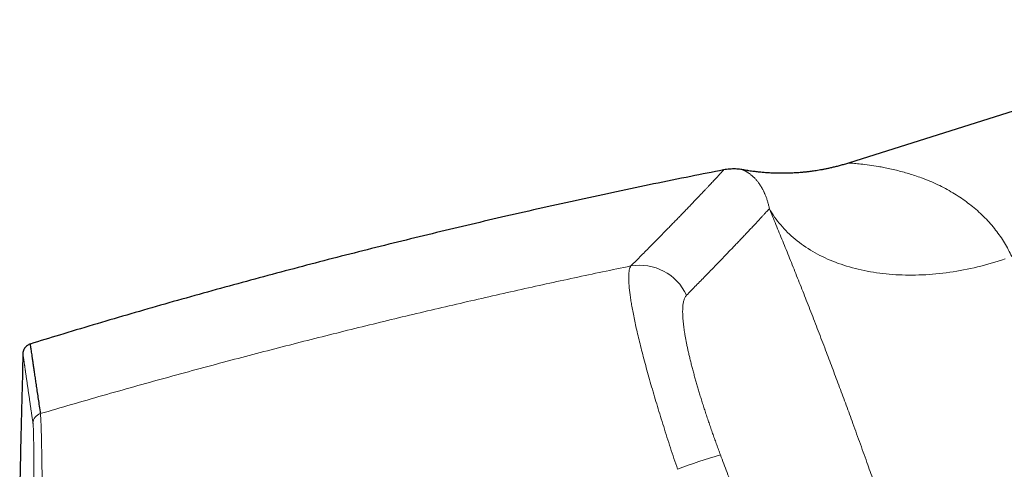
# Model space of a CAD drawing. Header units: millimetres. Extents: x 8 to 932, y 12 to 523.
# Tile 49 of 52: x 676 to 734, y 488 to 514. Entities that reach past the tile are written whole.
import ezdxf

# ---------------------------------------------------------------- set-up
doc = ezdxf.new("R2010")
doc.units = ezdxf.units.MM

msp = doc.modelspace()

# ---------------------------------------------------------------- linework, layer by layer
at = {"color": 7, "linetype": 'Continuous', "lineweight": 30}
msp.add_line((751.242, 514.279), (724.52, 505.854), dxfattribs=at)
at = {"color": 252, "linetype": 'Continuous', "lineweight": 0, "flags": 128}
msp.add_lwpolyline([(719.865, 503.175), (719.938, 503.05), (720.013, 502.926), (720.092, 502.804), (720.174, 502.684), (720.259, 502.565), (720.347, 502.448), (720.438, 502.333), (720.531, 502.22), (720.628, 502.108), (720.728, 501.998), (720.83, 501.89), (720.936, 501.783), (721.044, 501.679), (721.155, 501.576), (721.269, 501.476), (721.385, 501.377), (721.505, 501.28), (721.627, 501.186), (721.751, 501.093), (721.878, 501.002), (722.008, 500.914), (722.14, 500.828), (722.275, 500.743), (722.413, 500.661), (722.552, 500.581), (722.694, 500.504), (722.839, 500.428), (722.986, 500.355), (723.135, 500.284), (723.286, 500.215), (723.44, 500.149), (723.595, 500.084), (723.753, 500.023), (723.913, 499.963), (724.075, 499.906), (724.239, 499.851), (724.405, 499.799), (724.573, 499.749), (724.742, 499.702), (724.914, 499.656), (725.087, 499.614), (725.262, 499.574), (725.439, 499.536), (725.617, 499.501), (725.797, 499.468), (725.978, 499.438), (726.161, 499.41), (726.345, 499.385), (726.531, 499.362), (726.718, 499.342), (726.906, 499.324), (727.096, 499.309), (727.287, 499.296), (727.479, 499.286), (727.672, 499.279), (727.866, 499.274), (728.061, 499.271), (728.257, 499.271), (728.453, 499.274), (728.651, 499.279), (728.849, 499.287), (729.048, 499.297), (729.248, 499.31), (729.449, 499.325), (729.65, 499.343), (729.851, 499.363), (730.053, 499.386), (730.255, 499.412), (730.458, 499.44), (730.661, 499.47), (730.864, 499.503), (731.067, 499.538), (731.271, 499.576), (731.475, 499.617), (731.678, 499.66), (731.882, 499.705), (732.085, 499.752), (732.288, 499.803), (732.492, 499.855), (732.694, 499.91), (732.897, 499.967), (733.099, 500.027), (733.301, 500.089), (733.502, 500.153), (733.703, 500.22)], dxfattribs=at)
at = {"color": 252, "linetype": 'Continuous', "lineweight": 0}
for centre, radius, start, end in [((712.248, 496.822), 3.031, 24.67945, 99.80729), ((677.225, 490.557), 0.599, 106.16702, 178.46278), ((724.466, 462.515), 27.241, 105.91802, 111.50483)]:
    msp.add_arc(centre, radius, start, end, dxfattribs=at)
at = {"color": 7, "linetype": 'Continuous', "lineweight": 30}
for points, knots in [([(717.18, 505.452), (716.536, 505.325), (715.166, 505.055), (713.072, 504.627), (710.897, 504.171), (708.726, 503.702), (706.557, 503.222), (704.432, 502.739), (702.351, 502.254), (700.314, 501.768), (698.279, 501.272), (696.247, 500.764), (694.217, 500.246), (692.19, 499.718), (690.166, 499.179), (688.144, 498.629), (686.125, 498.068), (684.121, 497.501), (682.132, 496.926), (680.158, 496.345), (678.266, 495.778), (677.034, 495.4), (676.458, 495.223)], [0, 0, 0, 0, 0.046865, 0.099757, 0.152645, 0.205531, 0.258415, 0.311298, 0.361159, 0.41102, 0.460881, 0.510744, 0.560609, 0.610476, 0.660346, 0.710219, 0.760096, 0.809978, 0.858974, 0.907976, 0.956983, 1, 1, 1, 1]), ([(718.293, 505.46), (718.258, 505.466), (718.173, 505.481), (718.033, 505.497), (717.872, 505.508), (717.704, 505.51), (717.532, 505.502), (717.356, 505.484), (717.238, 505.463), (717.179, 505.452)], [0, 0, 0, 0, 0.093577, 0.232502, 0.376874, 0.526286, 0.680285, 0.83837, 1, 1, 1, 1]), ([(724.519, 505.854), (724.435, 505.828), (724.269, 505.777), (724.024, 505.708), (723.789, 505.646), (723.565, 505.592), (723.352, 505.544), (723.152, 505.503), (722.963, 505.467), (722.786, 505.435), (722.619, 505.408), (722.464, 505.385), (722.321, 505.365), (722.189, 505.348), (722.075, 505.335), (721.98, 505.325), (721.898, 505.316), (721.815, 505.308), (721.718, 505.299), (721.601, 505.29), (721.464, 505.28), (721.314, 505.271), (721.152, 505.263), (720.979, 505.257), (720.795, 505.253), (720.6, 505.252), (720.393, 505.254), (720.172, 505.259), (719.939, 505.269), (719.692, 505.284), (719.433, 505.305), (719.163, 505.332), (718.882, 505.367), (718.591, 505.409), (718.393, 505.443), (718.293, 505.461)], [0, 0, 0, 0, 0.042219, 0.082602, 0.12113, 0.157786, 0.192554, 0.224853, 0.255309, 0.283913, 0.31066, 0.335542, 0.358555, 0.379696, 0.398961, 0.412781, 0.425445, 0.438262, 0.452247, 0.472108, 0.493931, 0.517714, 0.543456, 0.571154, 0.600259, 0.631242, 0.664099, 0.698821, 0.736166, 0.775432, 0.816605, 0.85967, 0.904605, 0.951391, 1, 1, 1, 1]), ([(676.457, 495.227), (676.433, 495.218), (676.388, 495.199), (676.327, 495.164), (676.28, 495.13), (676.245, 495.101), (676.22, 495.078), (676.199, 495.056), (676.177, 495.032), (676.152, 495), (676.121, 494.955), (676.093, 494.905), (676.07, 494.851), (676.051, 494.795), (676.038, 494.734), (676.035, 494.692), (676.033, 494.67)], [0, 0, 0, 0, 0.10429, 0.19885, 0.28187, 0.335831, 0.382314, 0.421147, 0.456097, 0.514599, 0.587547, 0.674173, 0.747365, 0.826737, 0.911321, 1, 1, 1, 1]), ([(676.458, 495.225), (676.458, 495.226), (676.457, 495.229), (676.46, 495.212), (676.465, 495.172), (676.475, 495.106), (676.489, 495.014), (676.506, 494.897), (676.526, 494.756), (676.551, 494.59), (676.578, 494.401), (676.61, 494.189), (676.644, 493.953), (676.683, 493.692), (676.725, 493.403), (676.771, 493.088), (676.821, 492.748), (676.875, 492.382), (676.932, 491.992), (676.993, 491.578), (677.037, 491.28), (677.059, 491.132)], [0, 0, 0, 0, 0.011576, 0.065785, 0.119994, 0.175189, 0.230384, 0.285579, 0.340774, 0.395968, 0.450177, 0.504386, 0.558595, 0.612803, 0.668118, 0.723432, 0.778746, 0.83406, 0.889374, 0.944687, 1, 1, 1, 1]), ([(676.04, 494.672), (676.015, 493.742), (675.962, 491.772), (675.898, 489.02), (675.863, 487.197), (675.847, 486.415)], [0, 0, 0, 0, 0.33783, 0.715722, 1, 1, 1, 1])]:
    msp.add_open_spline(points, degree=3, knots=knots, dxfattribs=at)
at = {"color": 252, "linetype": 'Continuous', "lineweight": 0}
for points, knots in [([(711.731, 499.808), (711.835, 499.912), (712.043, 500.12), (712.342, 500.421), (712.633, 500.714), (712.913, 500.997), (713.184, 501.272), (713.446, 501.538), (713.691, 501.787), (713.92, 502.022), (714.136, 502.243), (714.344, 502.457), (714.545, 502.664), (714.738, 502.864), (714.924, 503.056), (715.102, 503.241), (715.273, 503.419), (715.436, 503.589), (715.591, 503.752), (715.739, 503.907), (715.877, 504.053), (716.006, 504.188), (716.125, 504.315), (716.238, 504.434), (716.344, 504.548), (716.446, 504.656), (716.543, 504.76), (716.635, 504.859), (716.72, 504.95), (716.797, 505.033), (716.867, 505.11), (716.929, 505.177), (716.983, 505.236), (717.03, 505.287), (717.071, 505.331), (717.105, 505.368), (717.134, 505.4), (717.157, 505.426), (717.173, 505.443), (717.181, 505.452), (717.18, 505.452), (717.18, 505.451)], [0, 0, 0, 0, 0.028286, 0.056535, 0.084745, 0.112915, 0.141043, 0.169128, 0.197169, 0.222834, 0.248459, 0.274264, 0.300073, 0.32587, 0.351654, 0.377425, 0.403183, 0.428926, 0.454655, 0.48037, 0.506068, 0.530294, 0.554524, 0.57876, 0.603002, 0.627248, 0.65297, 0.678698, 0.704432, 0.730171, 0.755916, 0.781667, 0.805951, 0.83024, 0.854534, 0.878833, 0.903135, 0.930264, 0.957397, 0.984535, 1, 1, 1, 1]), ([(719.866, 503.175), (719.859, 503.209), (719.845, 503.279), (719.822, 503.379), (719.797, 503.479), (719.769, 503.578), (719.74, 503.674), (719.709, 503.768), (719.676, 503.861), (719.641, 503.951), (719.607, 504.032), (719.575, 504.104), (719.546, 504.168), (719.512, 504.237), (719.485, 504.288), (719.467, 504.323), (719.46, 504.335), (719.453, 504.348), (719.447, 504.359), (719.424, 504.402), (719.382, 504.472), (719.324, 504.564), (719.266, 504.649), (719.209, 504.727), (719.152, 504.8), (719.094, 504.87), (719.039, 504.93), (718.989, 504.983), (718.943, 505.029), (718.896, 505.072), (718.851, 505.113), (718.802, 505.154), (718.751, 505.194), (718.699, 505.233), (718.649, 505.268), (718.603, 505.299), (718.564, 505.323), (718.534, 505.341), (718.516, 505.352), (718.504, 505.358), (718.499, 505.361), (718.494, 505.364), (718.489, 505.367), (718.483, 505.37), (718.478, 505.373), (718.463, 505.381), (718.439, 505.394), (718.407, 505.409), (718.378, 505.423), (718.352, 505.435), (718.331, 505.445), (718.314, 505.452), (718.302, 505.457), (718.295, 505.46), (718.292, 505.461), (718.293, 505.46), (718.293, 505.46)], [0, 0, 0, 0, 0.0170006, 0.034457, 0.0523691, 0.0707368, 0.0895602, 0.1084909, 0.127861, 0.1476704, 0.1679192, 0.1833247, 0.1989751, 0.2148703, 0.2362268, 0.2396216, 0.2430269, 0.2464428, 0.2498692, 0.2527385, 0.2818388, 0.3112954, 0.3383831, 0.3657651, 0.3934414, 0.421412, 0.449677, 0.4720919, 0.4946886, 0.5177618, 0.5406981, 0.5633544, 0.5917853, 0.6197639, 0.6472907, 0.6743667, 0.7009925, 0.7171703, 0.7331779, 0.736748, 0.7403096, 0.7438626, 0.7474071, 0.7510962, 0.7551729, 0.7592414, 0.7844836, 0.8094057, 0.8379048, 0.8659762, 0.8936218, 0.9208429, 0.9476414, 0.9740189, 0.9999771, 1, 1, 1, 1]), ([(734.103, 500.36), (733.967, 500.632), (733.687, 501.193), (733.15, 501.95), (732.521, 502.665), (731.934, 503.196), (731.432, 503.584), (731.043, 503.856), (730.633, 504.115), (730.201, 504.36), (729.749, 504.589), (729.277, 504.801), (728.828, 504.974), (728.414, 505.117), (728.045, 505.236), (727.683, 505.342), (727.313, 505.439), (726.945, 505.524), (726.592, 505.597), (726.185, 505.671), (725.709, 505.742), (725.227, 505.801), (724.879, 505.834), (724.661, 505.848), (724.553, 505.853), (724.507, 505.854), (724.52, 505.854), (724.52, 505.854)], [0, 0, 0, 0, 0.056036, 0.115331, 0.17821, 0.24495, 0.277222, 0.310765, 0.345594, 0.381723, 0.419165, 0.457929, 0.498028, 0.528829, 0.559594, 0.590325, 0.621021, 0.655108, 0.687573, 0.717526, 0.770857, 0.831281, 0.887237, 0.926873, 0.964334, 0.999842, 1, 1, 1, 1]), ([(715.001, 498.087), (715.098, 498.185), (715.29, 498.38), (715.568, 498.664), (715.839, 498.941), (716.102, 499.211), (716.356, 499.473), (716.603, 499.728), (716.842, 499.975), (717.077, 500.218), (717.307, 500.458), (717.532, 500.692), (717.749, 500.919), (717.957, 501.137), (718.156, 501.347), (718.347, 501.548), (718.53, 501.741), (718.704, 501.926), (718.869, 502.102), (719.027, 502.27), (719.176, 502.429), (719.314, 502.577), (719.441, 502.715), (719.559, 502.842), (719.669, 502.961), (719.772, 503.073), (719.835, 503.141), (719.866, 503.175)], [0, 0, 0, 0, 0.0391736, 0.0783509, 0.1175315, 0.1567154, 0.1959024, 0.2350923, 0.274285, 0.3134802, 0.3545443, 0.3956109, 0.4366796, 0.4777503, 0.5188226, 0.5598965, 0.6009716, 0.6420476, 0.6831244, 0.7242017, 0.7652793, 0.8063568, 0.8450868, 0.8838163, 0.9225452, 0.9612732, 1, 1, 1, 1]), ([(732.957, 464.906), (732.903, 465.103), (732.794, 465.496), (732.628, 466.092), (732.459, 466.691), (732.289, 467.294), (732.117, 467.897), (731.944, 468.5), (731.769, 469.103), (731.593, 469.71), (731.421, 470.298), (731.253, 470.868), (731.089, 471.419), (730.924, 471.972), (730.757, 472.528), (730.588, 473.087), (730.418, 473.649), (730.245, 474.214), (730.063, 474.806), (729.87, 475.426), (729.668, 476.074), (729.465, 476.722), (729.259, 477.371), (729.054, 478.017), (728.847, 478.66), (728.641, 479.3), (728.433, 479.94), (728.231, 480.555), (728.036, 481.146), (727.848, 481.714), (727.659, 482.281), (727.469, 482.847), (727.278, 483.413), (727.086, 483.978), (726.894, 484.543), (726.704, 485.096), (726.517, 485.636), (726.334, 486.164), (726.15, 486.691), (725.966, 487.216), (725.781, 487.74), (725.584, 488.294), (725.376, 488.877), (725.157, 489.49), (724.937, 490.097), (724.726, 490.677), (724.524, 491.23), (724.33, 491.758), (724.136, 492.283), (723.942, 492.805), (723.748, 493.324), (723.555, 493.839), (723.362, 494.351), (723.16, 494.883), (722.95, 495.432), (722.733, 495.998), (722.517, 496.558), (722.302, 497.111), (722.09, 497.655), (721.88, 498.189), (721.673, 498.713), (721.467, 499.232), (721.261, 499.748), (721.055, 500.261), (720.851, 500.768), (720.648, 501.266), (720.449, 501.756), (720.251, 502.238), (720.057, 502.712), (719.929, 503.02), (719.865, 503.175)], [0, 0, 0, 0, 0.015763, 0.031485, 0.047172, 0.062829, 0.078462, 0.093797, 0.10912, 0.124435, 0.139749, 0.153425, 0.167108, 0.180801, 0.194509, 0.208234, 0.221982, 0.235756, 0.249559, 0.265242, 0.280911, 0.296572, 0.312232, 0.327895, 0.343288, 0.358696, 0.374124, 0.389471, 0.403166, 0.41686, 0.430557, 0.444261, 0.457976, 0.471706, 0.485455, 0.499227, 0.5122, 0.525181, 0.538175, 0.551184, 0.564213, 0.577265, 0.592682, 0.608142, 0.62365, 0.638988, 0.652682, 0.666383, 0.680095, 0.693823, 0.707569, 0.72134, 0.735138, 0.748967, 0.764673, 0.780368, 0.79606, 0.811753, 0.827454, 0.842889, 0.858342, 0.87382, 0.88936, 0.905194, 0.921009, 0.936809, 0.952603, 0.968395, 0.984192, 1, 1, 1, 1]), ([(677.059, 491.132), (677.67, 491.311), (678.892, 491.669), (680.725, 492.196), (682.555, 492.714), (684.384, 493.222), (686.21, 493.721), (687.999, 494.202), (689.751, 494.665), (691.466, 495.11), (693.178, 495.547), (694.888, 495.977), (696.596, 496.398), (698.301, 496.811), (700.004, 497.216), (701.705, 497.614), (703.402, 498.003), (705.087, 498.382), (706.76, 498.752), (708.419, 499.112), (710.076, 499.464), (711.18, 499.693), (711.731, 499.808)], [0, 0, 0, 0, 0.053408, 0.106688, 0.159841, 0.212867, 0.265767, 0.31854, 0.368183, 0.417713, 0.467132, 0.51644, 0.565636, 0.614722, 0.663697, 0.712562, 0.761316, 0.80996, 0.857628, 0.905191, 0.952648, 1, 1, 1, 1]), ([(714.48, 487.86), (714.409, 488.073), (714.266, 488.498), (714.057, 489.131), (713.855, 489.756), (713.66, 490.371), (713.472, 490.972), (713.293, 491.558), (713.12, 492.136), (712.953, 492.707), (712.792, 493.271), (712.64, 493.821), (712.497, 494.352), (712.363, 494.865), (712.24, 495.356), (712.129, 495.82), (712.029, 496.258), (711.94, 496.674), (711.86, 497.072), (711.803, 497.381), (711.764, 497.611), (711.738, 497.77), (711.714, 497.924), (711.693, 498.073), (711.674, 498.218), (711.657, 498.357), (711.637, 498.539), (711.619, 498.756), (711.607, 498.996), (711.607, 499.214), (711.618, 499.407), (711.642, 499.573), (711.678, 499.711), (711.714, 499.775), (711.731, 499.808)], [0, 0, 0, 0, 0.036613, 0.073044, 0.109226, 0.145094, 0.180582, 0.21563, 0.250178, 0.286027, 0.321876, 0.357681, 0.3934, 0.428989, 0.464405, 0.499609, 0.53341, 0.56766, 0.602322, 0.637355, 0.653195, 0.669097, 0.685057, 0.701071, 0.717135, 0.733244, 0.749394, 0.782853, 0.817212, 0.852405, 0.888359, 0.924998, 0.96224, 1, 1, 1, 1]), ([(715.001, 498.087), (714.987, 498.071), (714.957, 498.038), (714.919, 497.975), (714.884, 497.904), (714.855, 497.821), (714.83, 497.729), (714.81, 497.629), (714.794, 497.522), (714.783, 497.409), (714.777, 497.287), (714.774, 497.158), (714.775, 497.016), (714.781, 496.864), (714.791, 496.7), (714.806, 496.527), (714.826, 496.346), (714.85, 496.156), (714.878, 495.961), (714.91, 495.762), (714.945, 495.561), (714.984, 495.352), (715.027, 495.138), (715.075, 494.912), (715.128, 494.675), (715.186, 494.426), (715.249, 494.171), (715.315, 493.909), (715.386, 493.641), (715.458, 493.373), (715.533, 493.107), (715.609, 492.842), (715.688, 492.572), (715.77, 492.298), (715.857, 492.015), (715.949, 491.723), (716.045, 491.423), (716.144, 491.12), (716.246, 490.814), (716.351, 490.505), (716.456, 490.2), (716.562, 489.898), (716.667, 489.602), (716.775, 489.306), (716.884, 489.009), (716.958, 488.811), (716.995, 488.712)], [0, 0, 0, 0, 0.023411, 0.046807, 0.070215, 0.09366, 0.117169, 0.140622, 0.162639, 0.184627, 0.206609, 0.228607, 0.250641, 0.27405, 0.297377, 0.320647, 0.343888, 0.367126, 0.390543, 0.412624, 0.434624, 0.456566, 0.478475, 0.500376, 0.523624, 0.546866, 0.570131, 0.593448, 0.616845, 0.640161, 0.662046, 0.683927, 0.705825, 0.727764, 0.749766, 0.773098, 0.796381, 0.819644, 0.842911, 0.866209, 0.889666, 0.911788, 0.933861, 0.955905, 0.977944, 1, 1, 1, 1]), ([(676.033, 494.672), (676.033, 494.672), (676.033, 494.672), (676.033, 494.671), (676.033, 494.671), (676.034, 494.67), (676.034, 494.669), (676.034, 494.667), (676.034, 494.665), (676.035, 494.662), (676.035, 494.658), (676.036, 494.654), (676.037, 494.649), (676.037, 494.643), (676.039, 494.635), (676.04, 494.626), (676.041, 494.616), (676.043, 494.603), (676.045, 494.59), (676.047, 494.574), (676.05, 494.556), (676.053, 494.537), (676.056, 494.516), (676.059, 494.492), (676.063, 494.466), (676.067, 494.437), (676.072, 494.407), (676.076, 494.374), (676.081, 494.339), (676.087, 494.3), (676.093, 494.259), (676.099, 494.215), (676.106, 494.167), (676.114, 494.116), (676.122, 494.061), (676.13, 494.001), (676.14, 493.936), (676.15, 493.864), (676.161, 493.787), (676.169, 493.731), (676.174, 493.699), (676.175, 493.689), (676.177, 493.678), (676.178, 493.668), (676.18, 493.657), (676.186, 493.616), (676.196, 493.543), (676.212, 493.434), (676.228, 493.323), (676.245, 493.211), (676.261, 493.097), (676.278, 492.982), (676.294, 492.867), (676.311, 492.751), (676.328, 492.634), (676.345, 492.516), (676.362, 492.397), (676.38, 492.279), (676.397, 492.161), (676.414, 492.044), (676.43, 491.928), (676.447, 491.813), (676.463, 491.7), (676.48, 491.588), (676.495, 491.479), (676.511, 491.372), (676.526, 491.267), (676.541, 491.164), (676.555, 491.067), (676.568, 490.976), (676.581, 490.89), (676.593, 490.807), (676.605, 490.726), (676.616, 490.649), (676.623, 490.598), (676.627, 490.573)], [0, 0, 0, 0, 0.0040486, 0.0092323, 0.0148636, 0.0209423, 0.0274684, 0.0344421, 0.0414271, 0.0488099, 0.0565905, 0.0647689, 0.0733451, 0.0833865, 0.0939233, 0.1049557, 0.1164836, 0.128507, 0.1410258, 0.1540402, 0.1675501, 0.1808477, 0.1945928, 0.2087854, 0.2234255, 0.238513, 0.254048, 0.2691051, 0.2845601, 0.3004128, 0.3166632, 0.3333115, 0.3503576, 0.3678014, 0.385643, 0.4038824, 0.4225196, 0.4434799, 0.4649216, 0.4841883, 0.4867389, 0.489296, 0.4918594, 0.4944292, 0.4970054, 0.499588, 0.5247814, 0.5494203, 0.5735045, 0.5970342, 0.6200093, 0.6420344, 0.6635244, 0.6844795, 0.7048997, 0.7251852, 0.7449137, 0.7640852, 0.7826997, 0.8007572, 0.8182577, 0.8352012, 0.8515877, 0.8674172, 0.8826898, 0.8974054, 0.911564, 0.9251656, 0.9382103, 0.9496786, 0.9606789, 0.9712112, 0.9812755, 0.9908717, 1, 1, 1, 1]), ([(677.059, 491.132), (677.062, 491.11), (677.067, 491.068), (677.076, 490.971), (677.084, 490.851), (677.092, 490.705), (677.1, 490.534), (677.107, 490.34), (677.114, 490.123), (677.121, 489.882), (677.127, 489.62), (677.133, 489.335), (677.139, 489.03), (677.144, 488.703), (677.15, 488.357), (677.155, 487.991), (677.16, 487.606), (677.164, 487.202), (677.168, 486.782), (677.172, 486.346), (677.176, 485.896), (677.18, 485.433), (677.183, 484.957), (677.186, 484.47), (677.189, 483.971), (677.192, 483.438), (677.195, 482.869), (677.198, 482.264), (677.201, 481.649), (677.203, 481.024), (677.205, 480.392), (677.207, 479.754), (677.209, 479.324), (677.209, 479.109)], [0, 0, 0, 0, 0.0315372, 0.0629809, 0.0943504, 0.1256624, 0.1569316, 0.1881706, 0.2193906, 0.2506012, 0.2818109, 0.3130274, 0.3442575, 0.3755079, 0.4067849, 0.4380954, 0.4694462, 0.5008451, 0.5322267, 0.5635311, 0.5947736, 0.625968, 0.6571264, 0.6882598, 0.7193777, 0.750489, 0.7860459, 0.8216154, 0.8572074, 0.8928318, 0.9284984, 0.9642175, 1, 1, 1, 1]), ([(676.627, 490.573), (676.628, 490.56), (676.632, 490.535), (676.636, 490.485), (676.641, 490.425), (676.645, 490.355), (676.649, 490.275), (676.652, 490.185), (676.656, 490.082), (676.659, 489.966), (676.662, 489.834), (676.665, 489.692), (676.668, 489.538), (676.67, 489.37), (676.672, 489.188), (676.674, 488.99), (676.676, 488.781), (676.677, 488.561), (676.678, 488.329), (676.678, 488.151), (676.679, 488.033), (676.679, 487.989), (676.679, 487.953), (676.679, 487.926), (676.679, 487.898), (676.679, 487.869), (676.679, 487.82), (676.679, 487.748), (676.679, 487.655), (676.679, 487.558), (676.679, 487.457), (676.679, 487.348), (676.679, 487.229), (676.679, 487.097), (676.678, 486.953), (676.678, 486.799), (676.678, 486.635), (676.677, 486.461), (676.677, 486.28), (676.676, 486.092), (676.675, 485.898), (676.674, 485.694), (676.673, 485.479), (676.672, 485.259), (676.671, 485.035), (676.669, 484.805), (676.668, 484.594), (676.667, 484.403), (676.666, 484.28), (676.666, 484.198), (676.665, 484.16), (676.665, 484.121), (676.665, 484.082), (676.664, 484.043), (676.664, 484.008), (676.663, 483.862), (676.661, 483.605), (676.659, 483.231), (676.656, 482.856), (676.653, 482.48), (676.65, 482.101), (676.646, 481.717), (676.643, 481.329), (676.639, 480.945), (676.636, 480.565), (676.632, 480.191), (676.629, 479.814), (676.625, 479.435), (676.623, 479.18), (676.621, 479.053)], [0, 0, 0, 0, 0.020155, 0.040269, 0.060348, 0.080397, 0.100421, 0.120424, 0.14041, 0.162379, 0.184336, 0.206286, 0.228231, 0.250175, 0.273452, 0.296733, 0.320024, 0.343326, 0.366643, 0.389977, 0.394907, 0.399839, 0.402311, 0.404793, 0.40736, 0.410011, 0.412747, 0.420708, 0.429311, 0.437536, 0.446274, 0.455525, 0.465292, 0.476419, 0.488148, 0.500483, 0.513411, 0.526921, 0.541012, 0.554829, 0.569163, 0.584013, 0.59938, 0.615263, 0.630555, 0.646298, 0.662494, 0.673431, 0.684566, 0.687093, 0.68963, 0.692177, 0.694734, 0.697301, 0.699878, 0.701631, 0.725772, 0.749911, 0.77319, 0.796473, 0.819766, 0.843068, 0.866385, 0.889717, 0.911732, 0.933766, 0.95582, 0.977897, 1, 1, 1, 1]), ([(716.995, 488.712), (717.125, 488.365), (717.386, 487.671), (717.771, 486.628), (718.154, 485.583), (718.532, 484.538), (718.907, 483.492), (719.278, 482.444), (719.635, 481.425), (719.979, 480.434), (720.309, 479.471), (720.636, 478.508), (720.96, 477.544), (721.281, 476.58), (721.492, 475.937), (721.597, 475.615)], [0, 0, 0, 0, 0.080053, 0.160076, 0.240074, 0.320053, 0.400021, 0.479982, 0.559944, 0.633247, 0.70656, 0.779887, 0.853233, 0.926602, 1, 1, 1, 1])]:
    msp.add_open_spline(points, degree=3, knots=knots, dxfattribs=at)

doc.saveas('drawing.dxf')
